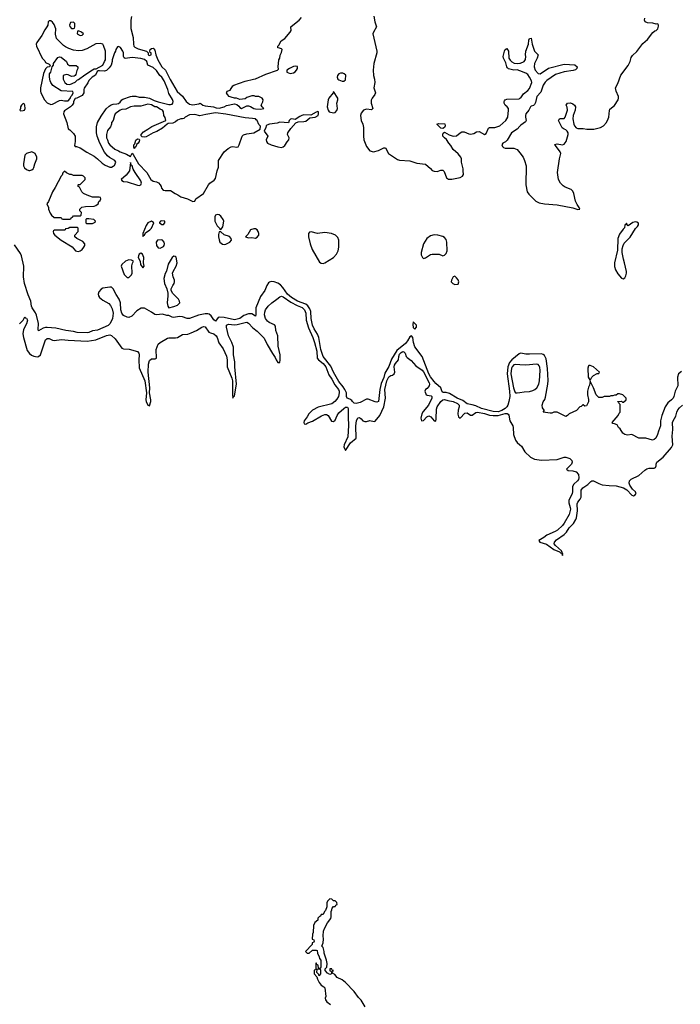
# Model space of a CAD drawing. Header units: inches. Extents: x 2473073 to 2657680, y 705365 to 849016.
# Tile 68 of 151: x 2514231 to 2521850, y 785400 to 796754. Entities that reach past the tile are written whole.
import ezdxf

# ---------------------------------------------------------------- set-up
doc = ezdxf.new("R2010")
doc.units = ezdxf.units.IN
doc.header["$MEASUREMENT"] = 0
for name, color, linetype in [('C5718', 7, 'Continuous'), ('C5719', 7, 'Continuous'), ('C5729', 7, 'Continuous')]:
    doc.layers.add(name, color=color, linetype=linetype)

msp = doc.modelspace()

# ---------------------------------------------------------------- linework, layer by layer
at = {"layer": 'C5718', "color": 5, "elevation": 60}
msp.add_lwpolyline([(2518214, 785370), (2518168, 785448), (2518139, 785479), (2518090, 785546), (2517990, 785651), (2517950, 785682), (2517894, 785710), (2517864, 785744), (2517838, 785758), (2517834, 785770), (2517838, 785782), (2517852, 785790), (2517834, 785794), (2517832, 785810), (2517808, 785810), (2517808, 785788), (2517822, 785782), (2517826, 785770), (2517826, 785750), (2517810, 785745), (2517780, 785760), (2517754, 785790), (2517754, 785810), (2517772, 785830), (2517776, 785870), (2517771, 785910), (2517742, 785990), (2517742, 786010), (2517730, 786054), (2517714, 786070), (2517731, 786109), (2517734, 786150), (2517731, 786189), (2517736, 786244), (2517746, 786274), (2517781, 786339), (2517821, 786390), (2517825, 786410), (2517822, 786470), (2517832, 786488), (2517834, 786510), (2517852, 786528), (2517870, 786529), (2517878, 786542), (2517891, 786551), (2517890, 786574), (2517870, 786594), (2517850, 786594), (2517830, 786614), (2517810, 786618), (2517782, 786590), (2517775, 786570), (2517775, 786525), (2517759, 786481), (2517748, 786470), (2517730, 786434), (2517710, 786434), (2517702, 786418), (2517690, 786414), (2517670, 786394), (2517668, 786372), (2517636, 786344), (2517618, 786310), (2517615, 786230), (2517608, 786208), (2517606, 786150), (2517622, 786142), (2517626, 786130), (2517622, 786118), (2517606, 786110), (2517606, 786090), (2517526, 786010), (2517548, 785988), (2517570, 785988), (2517610, 786026), (2517650, 786026), (2517662, 786022), (2517666, 785990), (2517687, 785947), (2517688, 785928), (2517706, 785910), (2517706, 785830), (2517702, 785818), (2517690, 785814), (2517678, 785818), (2517673, 785853), (2517658, 785858), (2517653, 785873), (2517647, 785873), (2517646, 785810), (2517642, 785798), (2517628, 785792), (2517629, 785751), (2517658, 785718), (2517664, 785690), (2517686, 785650), (2517710, 785621), (2517740, 785600), (2517749, 785589), (2517761, 785490), (2517753, 785470), (2517757, 785450), (2517773, 785430), (2517817, 785397)], dxfattribs=at)
msp.add_lwpolyline([(2517690, 785806), (2517658, 785802), (2517654, 785770), (2517673, 785753), (2517678, 785738), (2517690, 785734), (2517706, 785750), (2517706, 785790), (2517702, 785802)], close=True, dxfattribs=at)
at = {"layer": 'C5719', "color": 5, "elevation": 40}
for points in [[(2514590, 796741), (2514570, 796739), (2514558, 796730), (2514555, 796690), (2514546, 796670), (2514522, 796638), (2514488, 796570), (2514428, 796492), (2514421, 796470), (2514424, 796450), (2514490, 796311), (2514520, 796280), (2514530, 796262), (2514570, 796242), (2514582, 796230), (2514574, 796210), (2514550, 796206), (2514530, 796188), (2514506, 796134), (2514471, 795970), (2514471, 795930), (2514476, 795910), (2514519, 795830), (2514550, 795795), (2514590, 795777), (2514610, 795781), (2514690, 795823), (2514710, 795827), (2514750, 795817), (2514790, 795818), (2514815, 795845), (2514822, 795870), (2514835, 795885), (2514848, 795910), (2514846, 795926), (2514710, 795935), (2514615, 795995), (2514589, 796029), (2514581, 796050), (2514576, 796090), (2514577, 796130), (2514589, 796150), (2514606, 796210), (2514622, 796230), (2514622, 796250), (2514670, 796318), (2514690, 796325), (2514710, 796322), (2514770, 796271), (2514782, 796242), (2514804, 796224), (2514884, 796224), (2514902, 796210), (2514902, 796190), (2514891, 796169), (2514879, 796121), (2514871, 796109), (2514859, 796101), (2514830, 796099), (2514790, 796118), (2514770, 796122), (2514744, 796116), (2514734, 796110), (2514734, 796070), (2514751, 796031), (2514774, 796010), (2514810, 796008), (2514870, 796032), (2514898, 796062), (2514910, 796065), (2514981, 796119), (2515070, 796177), (2515090, 796187), (2515114, 796186), (2515192, 796228), (2515209, 796270), (2515222, 796290), (2515222, 796390), (2515198, 796458), (2515189, 796470), (2515160, 796480), (2515110, 796477), (2515004, 796416), (2514950, 796399), (2514910, 796396), (2514850, 796403), (2514800, 796420), (2514761, 796441), (2514737, 796457), (2514656, 796536), (2514646, 796586), (2514650, 796650), (2514630, 796698), (2514610, 796727)], [(2514850, 796726), (2514818, 796722), (2514805, 796690), (2514810, 796674), (2514830, 796654), (2514850, 796654), (2514862, 796658), (2514866, 796670), (2514866, 796710)], [(2514910, 796626), (2514898, 796622), (2514894, 796590), (2514930, 796572), (2514950, 796574), (2514966, 796590), (2514946, 796610)], [(2515370, 796446), (2515358, 796442), (2515342, 796410), (2515338, 796390), (2515325, 796370), (2515298, 796290), (2515298, 796270), (2515285, 796230), (2515263, 796197), (2515231, 796169), (2515210, 796159), (2515150, 796165), (2515137, 796163), (2515125, 796155), (2515104, 796116), (2515069, 796091), (2515029, 796051), (2515016, 796024), (2514975, 795965), (2514971, 795950), (2514971, 795910), (2514950, 795878), (2514890, 795848), (2514870, 795846), (2514852, 795810), (2514851, 795790), (2514838, 795770), (2514818, 795750), (2514750, 795703), (2514739, 795690), (2514737, 795670), (2514776, 795570), (2514790, 795494), (2514810, 795482), (2514850, 795442), (2514871, 795411), (2514871, 795350), (2514862, 795302), (2514872, 795292), (2514888, 795292), (2514930, 795278), (2515005, 795225), (2515090, 795181), (2515130, 795151), (2515181, 795101), (2515217, 795077), (2515270, 795055), (2515290, 795055), (2515310, 795063), (2515326, 795074), (2515342, 795110), (2515329, 795130), (2515266, 795166), (2515245, 795185), (2515208, 795228), (2515156, 795330), (2515126, 795410), (2515119, 795450), (2515117, 795517), (2515129, 795570), (2515170, 795641), (2515230, 795726), (2515262, 795758), (2515287, 795773), (2515310, 795780), (2515350, 795782), (2515370, 795787), (2515390, 795803), (2515410, 795830), (2515422, 795838), (2515508, 795870), (2515530, 795873), (2515570, 795873), (2515610, 795859), (2515670, 795860), (2515730, 795850), (2515782, 795822), (2515830, 795805), (2515950, 795776), (2515970, 795775), (2515990, 795781), (2515999, 795790), (2516001, 795810), (2515995, 795835), (2515950, 795902), (2515940, 795950), (2515897, 796050), (2515870, 796090), (2515847, 796110), (2515808, 796168), (2515770, 796203), (2515709, 796230), (2515698, 796270), (2515670, 796295), (2515630, 796307), (2515530, 796318), (2515448, 796308), (2515436, 796316), (2515429, 796329), (2515429, 796370), (2515422, 796390), (2515395, 796435)], [(2517410, 796219), (2517390, 796213), (2517342, 796190), (2517314, 796170), (2517314, 796150), (2517350, 796132), (2517390, 796143), (2517410, 796151), (2517424, 796170), (2517434, 796190), (2517435, 796215)], [(2517930, 796138), (2517911, 796130), (2517896, 796110), (2517891, 796090), (2517901, 796070), (2517910, 796061), (2517950, 796046), (2517970, 796045), (2517990, 796062), (2517994, 796114), (2517975, 796130), (2517957, 796137)], [(2517850, 795926), (2517845, 795910), (2517797, 795850), (2517787, 795830), (2517776, 795750), (2517787, 795710), (2517801, 795690), (2517850, 795678), (2517870, 795684), (2517890, 795707), (2517898, 795730), (2517889, 795790), (2517901, 795830), (2517901, 795850)], [(2514270, 795789), (2514251, 795770), (2514241, 795750), (2514242, 795730), (2514234, 795710), (2514242, 795702), (2514270, 795705), (2514288, 795712), (2514294, 795730), (2514289, 795770), (2514282, 795782)], [(2515710, 795779), (2515630, 795756), (2515550, 795756), (2515511, 795749), (2515457, 795723), (2515410, 795717), (2515392, 795710), (2515331, 795669), (2515323, 795650), (2515311, 795590), (2515292, 795570), (2515291, 795550), (2515280, 795520), (2515243, 795477), (2515231, 795430), (2515231, 795390), (2515245, 795370), (2515256, 795330), (2515270, 795311), (2515330, 795261), (2515370, 795243), (2515389, 795229), (2515465, 795205), (2515510, 795176), (2515530, 795214), (2515541, 795201), (2515602, 795090), (2515696, 794990), (2515745, 794910), (2515770, 794893), (2515810, 794883), (2515832, 794872), (2515853, 794850), (2515864, 794830), (2515868, 794810), (2515886, 794790), (2515910, 794784), (2515970, 794784), (2516024, 794750), (2516056, 794736), (2516091, 794710), (2516167, 794687), (2516230, 794656), (2516250, 794662), (2516262, 794690), (2516350, 794750), (2516407, 794850), (2516425, 794870), (2516476, 794904), (2516490, 794924), (2516510, 795010), (2516525, 795055), (2516525, 795130), (2516588, 795232), (2516635, 795270), (2516670, 795288), (2516690, 795290), (2516730, 795284), (2516750, 795288), (2516764, 795310), (2516797, 795410), (2516813, 795427), (2516850, 795437), (2516932, 795448), (2517006, 795490), (2517007, 795527), (2516990, 795546), (2516969, 795590), (2516960, 795600), (2516949, 795610), (2516916, 795616), (2516830, 795623), (2516610, 795663), (2516490, 795680), (2516379, 795661), (2516310, 795645), (2516250, 795659), (2516190, 795658), (2516138, 795630), (2516124, 795616), (2516110, 795609), (2516090, 795609), (2516050, 795596), (2516030, 795575), (2515998, 795562), (2515944, 795556), (2515931, 795549), (2515878, 795502), (2515814, 795466), (2515769, 795451), (2515690, 795402), (2515670, 795398), (2515643, 795403), (2515634, 795414), (2515633, 795430), (2515658, 795462), (2515709, 795490), (2515757, 795523), (2515918, 795590), (2515910, 795626), (2515895, 795650), (2515888, 795690), (2515878, 795710), (2515850, 795722), (2515810, 795748), (2515789, 795749), (2515753, 795773)], [(2517670, 795695), (2517650, 795689), (2517590, 795653), (2517510, 795656), (2517485, 795650), (2517461, 795639), (2517410, 795602), (2517370, 795609), (2517355, 795605), (2517338, 795590), (2517330, 795566), (2517230, 795573), (2517199, 795561), (2517111, 795549), (2517081, 795539), (2517072, 795530), (2517071, 795510), (2517052, 795470), (2517092, 795410), (2517072, 795370), (2517078, 795350), (2517090, 795332), (2517130, 795311), (2517210, 795287), (2517250, 795281), (2517270, 795286), (2517290, 795305), (2517315, 795345), (2517337, 795370), (2517339, 795390), (2517319, 795430), (2517324, 795450), (2517359, 795501), (2517417, 795563), (2517443, 795577), (2517510, 795579), (2517530, 795585), (2517579, 795621), (2517638, 795630), (2517673, 795650), (2517679, 795670), (2517678, 795690)], [(2519110, 795501), (2519090, 795505), (2519042, 795550), (2519065, 795555), (2519133, 795553), (2519137, 795530), (2519130, 795509)], [(2515550, 795269), (2515546, 795286), (2515549, 795309), (2515559, 795321), (2515570, 795365), (2515590, 795381), (2515610, 795378), (2515614, 795370), (2515610, 795349), (2515597, 795330), (2515582, 795318), (2515570, 795289), (2515558, 795282)], [(2514370, 795229), (2514310, 795212), (2514291, 795190), (2514276, 795090), (2514277, 795070), (2514286, 795046), (2514310, 795026), (2514335, 795015), (2514350, 795015), (2514370, 795023), (2514386, 795034), (2514396, 795050), (2514407, 795093), (2514429, 795150), (2514429, 795170), (2514409, 795210)], [(2515510, 795106), (2515497, 795010), (2515460, 794960), (2515401, 794910), (2515410, 794899), (2515430, 794890), (2515470, 794884), (2515590, 794845), (2515610, 794841), (2515630, 794848), (2515636, 794870), (2515630, 794896), (2515562, 794990), (2515541, 795030), (2515530, 795068), (2515518, 795078)], [(2514750, 795008), (2514730, 794988), (2514720, 794960), (2514710, 794949), (2514641, 794819), (2514609, 794770), (2514563, 794657), (2514545, 794630), (2514562, 794590), (2514565, 794570), (2514582, 794522), (2514600, 794500), (2514630, 794474), (2514710, 794474), (2514718, 794458), (2514730, 794454), (2514810, 794454), (2514822, 794458), (2514826, 794470), (2514842, 794478), (2514850, 794494), (2514930, 794494), (2514942, 794498), (2514946, 794530), (2514926, 794550), (2514926, 794570), (2514948, 794592), (2514990, 794598), (2515090, 794603), (2515108, 794610), (2515135, 794630), (2515144, 794656), (2515158, 794670), (2515166, 794690), (2515162, 794702), (2515147, 794707), (2515070, 794709), (2515010, 794729), (2514969, 794749), (2514948, 794770), (2514922, 794822), (2514906, 794830), (2514906, 794850), (2514910, 794854), (2514930, 794854), (2514986, 794910), (2514986, 794930), (2514966, 794950), (2514950, 794958), (2514850, 794958), (2514827, 794967), (2514808, 794968), (2514770, 794988)], [(2515030, 794458), (2515002, 794458), (2514994, 794450), (2514994, 794410), (2515004, 794404), (2515070, 794405), (2515102, 794418), (2515106, 794430), (2515086, 794450)], [(2515750, 794429), (2515711, 794410), (2515690, 794379), (2515650, 794288), (2515650, 794252), (2515657, 794263), (2515670, 794271), (2515684, 794296), (2515733, 794330), (2515753, 794350), (2515778, 794410), (2515763, 794423)], [(2515870, 794433), (2515854, 794430), (2515844, 794416), (2515842, 794410), (2515870, 794392), (2515890, 794394), (2515906, 794410), (2515906, 794430)], [(2516510, 794509), (2516490, 794498), (2516481, 794479), (2516483, 794430), (2516510, 794378), (2516534, 794350), (2516538, 794338), (2516550, 794334), (2516568, 794352), (2516575, 794365), (2516585, 794430), (2516577, 794450), (2516550, 794489), (2516530, 794504)], [(2514898, 794358), (2514810, 794358), (2514790, 794348), (2514758, 794342), (2514754, 794330), (2514747, 794327), (2514632, 794328), (2514622, 794318), (2514618, 794310), (2514623, 794290), (2514636, 794270), (2514711, 794210), (2514835, 794135), (2514876, 794090), (2514890, 794083), (2514910, 794082), (2514930, 794088), (2514950, 794105), (2514970, 794131), (2514981, 794150), (2514984, 794170), (2514958, 794198), (2514889, 794229), (2514866, 794250), (2514866, 794270), (2514906, 794310), (2514906, 794350)], [(2516930, 794344), (2516892, 794330), (2516864, 794276), (2516834, 794250), (2516870, 794238), (2516910, 794241), (2516950, 794236), (2516970, 794247), (2516989, 794270), (2516989, 794290), (2516981, 794310), (2516970, 794329), (2516950, 794342)], [(2515870, 794214), (2515822, 794210), (2515805, 794190), (2515811, 794150), (2515830, 794122), (2515850, 794118), (2515890, 794138), (2515899, 794150), (2515901, 794170), (2515896, 794190), (2515879, 794210)], [(2516550, 794308), (2516530, 794308), (2516524, 794276), (2516524, 794250), (2516530, 794216), (2516541, 794190), (2516570, 794164), (2516590, 794160), (2516610, 794164), (2516654, 794190), (2516675, 794210), (2516669, 794230), (2516652, 794252), (2516590, 794274)], [(2517591, 794309), (2517575, 794305), (2517562, 794290), (2517562, 794250), (2517580, 794170), (2517604, 794104), (2517690, 793958), (2517710, 793945), (2517730, 793943), (2517750, 793949), (2517850, 794010), (2517885, 794050), (2517904, 794090), (2517912, 794130), (2517910, 794210), (2517902, 794242), (2517875, 794270), (2517827, 794287), (2517750, 794299), (2517666, 794290)], [(2519010, 794274), (2518970, 794261), (2518926, 794230), (2518890, 794169), (2518862, 794070), (2518863, 794043), (2518878, 794010), (2518890, 794001), (2518910, 794007), (2518970, 794045), (2518990, 794052), (2519070, 794051), (2519110, 794032), (2519130, 794038), (2519150, 794058), (2519161, 794090), (2519159, 794190), (2519150, 794221), (2519130, 794244), (2519110, 794254), (2519054, 794270)], [(2515490, 793983), (2515451, 793970), (2515411, 793930), (2515403, 793910), (2515436, 793816), (2515470, 793782), (2515490, 793782), (2515522, 793810), (2515529, 793830), (2515526, 793914), (2515532, 793948), (2515542, 793970), (2515522, 793982)], [(2515630, 794062), (2515610, 794049), (2515601, 794030), (2515598, 794010), (2515622, 793970), (2515626, 793930), (2515650, 793892), (2515668, 793910), (2515658, 793950), (2515662, 794010), (2515648, 794050)], [(2516010, 794029), (2515990, 794013), (2515944, 793936), (2515925, 793855), (2515910, 793828), (2515895, 793770), (2515901, 793710), (2515927, 793650), (2515940, 793600), (2515941, 793570), (2515931, 793490), (2515938, 793450), (2515950, 793432), (2516010, 793446), (2516050, 793462), (2516078, 793490), (2516075, 793510), (2516062, 793530), (2515998, 793598), (2515979, 793630), (2515979, 793650), (2515997, 793690), (2516012, 793710), (2516016, 793730), (2516015, 793750), (2516000, 793790), (2515994, 793830), (2516000, 793850), (2516034, 793910), (2516047, 793950), (2516034, 794014), (2516025, 794025)], [(2519250, 793795), (2519230, 793789), (2519211, 793750), (2519209, 793730), (2519226, 793710), (2519250, 793702), (2519290, 793706), (2519296, 793730), (2519290, 793753), (2519270, 793779)], [(2518770, 793269), (2518764, 793236), (2518768, 793210), (2518770, 793203), (2518790, 793187), (2518809, 793210), (2518809, 793230)]]:
    msp.add_lwpolyline(points, close=True, dxfattribs=at)
at = {"layer": 'C5719', "color": 5}
for points, elevation in [([(2515519, 796790), (2515513, 796750), (2515513, 796653), (2515539, 796550), (2515542, 796470), (2515547, 796450), (2515558, 796438), (2515597, 796417), (2515692, 796390), (2515714, 796370), (2515714, 796350), (2515730, 796342), (2515746, 796350), (2515746, 796370), (2515736, 796376), (2515734, 796390), (2515737, 796410), (2515750, 796423), (2515770, 796427), (2515779, 796419), (2515790, 796402), (2515801, 796350), (2515824, 796290), (2515870, 796210), (2515911, 796170), (2515965, 796065), (2516046, 795926), (2516110, 795871), (2516150, 795811), (2516190, 795781), (2516230, 795771), (2516296, 795784), (2516310, 795792), (2516325, 795785), (2516342, 795770), (2516370, 795759), (2516468, 795748), (2516497, 795737), (2516530, 795734), (2516588, 795750), (2516615, 795765), (2516710, 795785), (2516737, 795777), (2516758, 795758), (2516770, 795741), (2516790, 795728), (2516850, 795759), (2516870, 795762), (2516894, 795754), (2516931, 795730), (2516950, 795725), (2517010, 795721), (2517046, 795730), (2517026, 795750), (2517018, 795770), (2517035, 795805), (2517038, 795830), (2517028, 795848), (2516990, 795868), (2516950, 795868), (2516935, 795875), (2516910, 795875), (2516850, 795855), (2516830, 795842), (2516770, 795835), (2516730, 795849), (2516709, 795849), (2516670, 795859), (2516649, 795869), (2516628, 795890), (2516618, 795910), (2516620, 795920), (2516626, 795930), (2516657, 795943), (2516689, 795990), (2516702, 795998), (2516830, 796044), (2516926, 796070), (2516950, 796071), (2517070, 796127), (2517206, 796170), (2517216, 796184), (2517214, 796210), (2517221, 796290), (2517233, 796310), (2517235, 796345), (2517250, 796374), (2517258, 796410), (2517250, 796418), (2517227, 796427), (2517209, 796429), (2517209, 796450), (2517219, 796461), (2517248, 796510), (2517290, 796538), (2517350, 796611), (2517361, 796630), (2517358, 796670), (2517363, 796677), (2517453, 796747), (2517481, 796779)], 40), ([(2518314, 796794), (2518328, 796728), (2518347, 796670), (2518310, 796610), (2518303, 796590), (2518351, 796390), (2518351, 796370), (2518314, 796250), (2518307, 796173), (2518310, 796110), (2518324, 796070), (2518328, 796030), (2518314, 795970), (2518333, 795910), (2518328, 795890), (2518296, 795850), (2518286, 795826), (2518284, 795790), (2518305, 795730), (2518290, 795715), (2518230, 795721), (2518196, 795710), (2518170, 795677), (2518163, 795650), (2518168, 795590), (2518189, 795549), (2518198, 795510), (2518196, 795410), (2518202, 795370), (2518232, 795290), (2518270, 795240), (2518310, 795232), (2518370, 795244), (2518430, 795277), (2518450, 795278), (2518486, 795210), (2518590, 795142), (2518610, 795136), (2518730, 795127), (2518810, 795098), (2518910, 795087), (2518970, 795038), (2518990, 795016), (2519010, 795007), (2519045, 795005), (2519090, 795018), (2519110, 795018), (2519125, 795005), (2519155, 794930), (2519175, 794915), (2519214, 794914), (2519310, 794935), (2519340, 794950), (2519349, 794970), (2519344, 795010), (2519346, 795034), (2519327, 795110), (2519327, 795150), (2519320, 795170), (2519290, 795206), (2519230, 795258), (2519202, 795302), (2519179, 795330), (2519154, 795374), (2519130, 795390), (2519113, 795410), (2519110, 795430), (2519114, 795446), (2519130, 795456), (2519185, 795425), (2519230, 795411), (2519270, 795415), (2519310, 795450), (2519330, 795461), (2519359, 795459), (2519410, 795437), (2519430, 795434), (2519470, 795441), (2519498, 795462), (2519530, 795463), (2519590, 795431), (2519610, 795441), (2519637, 795503), (2519648, 795512), (2519710, 795512), (2519770, 795529), (2519839, 795590), (2519860, 795630), (2519870, 795710), (2519867, 795730), (2519852, 795750), (2519830, 795770), (2519819, 795790), (2519817, 795810), (2519821, 795819), (2519830, 795830), (2519850, 795837), (2519990, 795843), (2520000, 795848)], 40), ([(2520000, 796165), (2519970, 796176), (2519930, 796173), (2519898, 796178), (2519870, 796187), (2519858, 796198), (2519849, 796210), (2519838, 796258), (2519810, 796310), (2519808, 796330), (2519822, 796390), (2519830, 796411), (2519850, 796421), (2519867, 796390), (2519873, 796310), (2519886, 796286), (2519907, 796267), (2519934, 796254), (2519970, 796248), (2520000, 796253)], 40), ([(2520000, 795525), (2519969, 795491), (2519904, 795450), (2519854, 795366), (2519833, 795347), (2519803, 795330), (2519791, 795310), (2519799, 795290), (2519810, 795281), (2519830, 795274), (2519930, 795271), (2519970, 795256), (2520000, 795217)], 40), ([(2520000, 792904), (2519990, 792899), (2519908, 792832), (2519879, 792801), (2519860, 792750), (2519852, 792670), (2519882, 792470), (2519883, 792410), (2519872, 792350), (2519860, 792310), (2519849, 792290), (2519830, 792269), (2519790, 792246), (2519750, 792233), (2519690, 792235), (2519556, 792270), (2519490, 792301), (2519450, 792314), (2519390, 792323), (2519343, 792363), (2519278, 792390), (2519190, 792442), (2519150, 792454), (2519114, 792454), (2519103, 792463), (2519087, 792507), (2519030, 792557), (2519010, 792580), (2518970, 792634), (2518950, 792671), (2518872, 792872), (2518790, 792980), (2518772, 793030), (2518764, 793090), (2518750, 793110), (2518730, 793097), (2518704, 793050), (2518679, 793021), (2518581, 792939), (2518521, 792839), (2518490, 792756), (2518443, 792677), (2518430, 792627), (2518402, 792558), (2518386, 792490), (2518370, 792353), (2518350, 792344), (2518330, 792347), (2518250, 792379), (2518230, 792377), (2518159, 792341), (2518110, 792330), (2518090, 792332), (2518070, 792350), (2518063, 792363), (2518039, 792379), (2518007, 792390), (2518000, 792410), (2518000, 792450), (2517980, 792490), (2517961, 792521), (2517910, 792583), (2517850, 792690), (2517818, 792758), (2517730, 792870), (2517703, 792950), (2517683, 793090), (2517667, 793127), (2517626, 793190), (2517608, 793230), (2517592, 793308), (2517590, 793390), (2517579, 793419), (2517554, 793454), (2517532, 793472), (2517436, 793510), (2517365, 793550), (2517318, 793590), (2517267, 793667), (2517238, 793698), (2517210, 793716), (2517168, 793732), (2517130, 793734), (2517111, 793729), (2517100, 793720), (2517081, 793690), (2517060, 793630), (2517010, 793562), (2516955, 793430), (2516953, 793393), (2516956, 793350), (2516950, 793337), (2516910, 793363), (2516870, 793364), (2516818, 793342), (2516770, 793307), (2516710, 793292), (2516590, 793319), (2516536, 793324), (2516522, 793318), (2516490, 793279), (2516470, 793294), (2516440, 793340), (2516417, 793357), (2516401, 793361), (2516370, 793362), (2516294, 793346), (2516190, 793309), (2516162, 793310), (2516110, 793329), (2516070, 793333), (2516010, 793321), (2515990, 793324), (2515950, 793342), (2515930, 793342), (2515877, 793357), (2515810, 793350), (2515790, 793356), (2515750, 793383), (2515670, 793427), (2515631, 793429), (2515582, 793398), (2515526, 793334), (2515490, 793321), (2515470, 793324), (2515430, 793344), (2515410, 793369), (2515396, 793410), (2515393, 793490), (2515377, 793530), (2515344, 793584), (2515310, 793652), (2515290, 793668), (2515270, 793670), (2515190, 793657), (2515170, 793648), (2515143, 793617), (2515136, 793590), (2515139, 793570), (2515150, 793550), (2515190, 793521), (2515260, 793480), (2515279, 793459), (2515298, 793418), (2515308, 793370), (2515302, 793310), (2515274, 793250), (2515250, 793227), (2515130, 793175), (2515070, 793166), (2515030, 793146), (2515010, 793143), (2514893, 793147), (2514850, 793160), (2514762, 793170), (2514650, 793196), (2514550, 793206), (2514530, 793206), (2514503, 793197), (2514450, 793166), (2514443, 793183), (2514448, 793250), (2514426, 793346), (2514413, 793373), (2514374, 793430), (2514368, 793450), (2514361, 793510), (2514330, 793581), (2514288, 793710), (2514277, 793790), (2514281, 793910), (2514252, 794030), (2514239, 794059), (2514170, 794157)], 40), ([(2514230, 793248), (2514271, 793290), (2514290, 793326), (2514296, 793316), (2514310, 793314), (2514321, 793290), (2514310, 793246), (2514277, 793183), (2514267, 793133), (2514274, 793090), (2514319, 792939), (2514344, 792904), (2514367, 792887), (2514394, 792874), (2514434, 792866), (2514450, 792870), (2514471, 792889), (2514525, 793050), (2514530, 793061), (2514550, 793079), (2514570, 793076), (2514610, 793058), (2514630, 793054), (2514712, 793068), (2514790, 793059), (2515010, 793048), (2515110, 793063), (2515231, 793111), (2515270, 793119), (2515291, 793111), (2515333, 793073), (2515410, 792965), (2515430, 792958), (2515493, 792953), (2515590, 792927), (2515606, 792910), (2515610, 792890), (2515607, 792830), (2515610, 792738), (2515675, 792590), (2515692, 792450), (2515685, 792370), (2515689, 792350), (2515710, 792310), (2515730, 792300), (2515743, 792350), (2515744, 792370), (2515730, 792450), (2515734, 792510), (2515714, 792690), (2515718, 792782), (2515730, 792824), (2515750, 792845), (2515795, 792845), (2515811, 792849), (2515804, 792950), (2515828, 793012), (2515850, 793030), (2515937, 793083), (2515953, 793087), (2516030, 793084), (2516050, 793088), (2516110, 793123), (2516170, 793129), (2516210, 793142), (2516271, 793170), (2516330, 793209), (2516350, 793216), (2516370, 793211), (2516412, 793152), (2516430, 793142), (2516470, 793133), (2516499, 793110), (2516510, 793090), (2516529, 793029), (2516578, 792958), (2516615, 792875), (2516626, 792830), (2516625, 792750), (2516679, 792619), (2516686, 792590), (2516685, 792430), (2516690, 792389), (2516695, 792405), (2516710, 792418), (2516731, 792550), (2516713, 792750), (2516713, 792810), (2516697, 792890), (2516696, 792976), (2516678, 793030), (2516641, 793110), (2516618, 793210), (2516618, 793230), (2516630, 793240), (2516638, 793242), (2516710, 793237), (2516740, 793240), (2516830, 793263), (2516850, 793265), (2516870, 793255), (2516921, 793201), (2516970, 793164), (2517050, 793081), (2517087, 793007), (2517145, 792905), (2517178, 792858), (2517190, 792831), (2517210, 792801), (2517230, 792801), (2517237, 792830), (2517235, 792890), (2517212, 792990), (2517207, 793110), (2517184, 793170), (2517181, 793221), (2517170, 793237), (2517110, 793262), (2517090, 793277), (2517065, 793310), (2517054, 793350), (2517057, 793383), (2517066, 793410), (2517096, 793450), (2517138, 793490), (2517198, 793530), (2517230, 793558), (2517250, 793566), (2517270, 793558), (2517357, 793497), (2517430, 793459), (2517490, 793435), (2517515, 793410), (2517530, 793370), (2517537, 793290), (2517562, 793202), (2517612, 793090), (2517632, 793030), (2517657, 792930), (2517662, 792850), (2517677, 792830), (2517730, 792790), (2517761, 792750), (2517798, 792658), (2517830, 792609), (2517864, 792544), (2517907, 792490), (2517915, 792470), (2517917, 792450), (2517907, 792410), (2517890, 792378), (2517867, 792350), (2517830, 792325), (2517675, 792285), (2517608, 792250), (2517564, 792210), (2517546, 792174), (2517512, 792130), (2517507, 792110), (2517512, 792092), (2517530, 792091), (2517555, 792105), (2517610, 792125), (2517713, 792187), (2517750, 792201), (2517770, 792201), (2517790, 792190), (2517826, 792126), (2517850, 792120), (2517870, 792137), (2517891, 792190), (2517910, 792220), (2517970, 792272), (2517990, 792284), (2518010, 792284), (2518018, 792270), (2518021, 792250), (2518018, 792170), (2518024, 792076), (2518016, 791944), (2517974, 791850), (2517970, 791830), (2517976, 791810), (2517990, 791787), (2518046, 791874), (2518112, 791930), (2518107, 792070), (2518115, 792130), (2518130, 792163), (2518150, 792168), (2518170, 792153), (2518190, 792129), (2518210, 792119), (2518230, 792121), (2518270, 792134), (2518318, 792122), (2518330, 792124), (2518386, 792190), (2518432, 792290), (2518449, 792390), (2518443, 792490), (2518467, 792590), (2518490, 792635), (2518510, 792651), (2518530, 792655), (2518550, 792670), (2518556, 792690), (2518551, 792750), (2518554, 792770), (2518564, 792790), (2518601, 792830), (2518603, 792870), (2518610, 792896), (2518630, 792918), (2518650, 792926), (2518663, 792923), (2518677, 792910), (2518690, 792870), (2518700, 792860), (2518745, 792825), (2518801, 792761), (2518874, 792714), (2518890, 792693), (2518953, 792567), (2518957, 792550), (2518953, 792530), (2518930, 792503), (2518912, 792490), (2518905, 792470), (2518920, 792430), (2518930, 792423), (2518976, 792416), (2518983, 792410), (2518983, 792390), (2518945, 792310), (2518885, 792235), (2518869, 792210), (2518858, 792158), (2518867, 792127), (2518890, 792134), (2518925, 792175), (2518950, 792186), (2518974, 792174), (2519010, 792129), (2519030, 792125), (2519036, 792150), (2519037, 792263), (2519045, 792290), (2519087, 792353), (2519110, 792371), (2519130, 792376), (2519170, 792362), (2519230, 792353), (2519279, 792330), (2519290, 792320), (2519298, 792310), (2519299, 792290), (2519287, 792250), (2519286, 792206), (2519293, 792173), (2519310, 792160), (2519365, 792215), (2519390, 792221), (2519430, 792195), (2519450, 792192), (2519490, 792223), (2519510, 792228), (2519590, 792213), (2519650, 792194), (2519690, 792188), (2519750, 792188), (2519830, 792211), (2519852, 792212), (2519866, 792206), (2519873, 792193), (2519885, 792130), (2519920, 792070), (2519924, 792050), (2519928, 791970), (2519950, 791905), (2519970, 791879), (2520000, 791852)], 60), ([(2520000, 792775), (2519950, 792779), (2519930, 792774), (2519910, 792751), (2519904, 792736), (2519895, 792670), (2519925, 792510), (2519943, 792463), (2519950, 792453), (2519970, 792450), (2520000, 792455)], 60)]:
    msp.add_lwpolyline(points, dxfattribs=dict(at, elevation=elevation))
at = {"layer": 'C5729', "color": 5}
for points, elevation in [([(2520000, 795217), (2520036, 795170), (2520055, 795130), (2520072, 795070), (2520069, 794850), (2520084, 794770), (2520102, 794742), (2520183, 794663), (2520222, 794642), (2520283, 794630), (2520430, 794620), (2520610, 794586), (2520670, 794566), (2520692, 794568), (2520685, 794590), (2520661, 794621), (2520641, 794661), (2520621, 794750), (2520610, 794777), (2520590, 794797), (2520523, 794823), (2520499, 794839), (2520468, 794870), (2520445, 794910), (2520433, 794990), (2520457, 795150), (2520471, 795211), (2520466, 795230), (2520410, 795302), (2520398, 795310), (2520404, 795316), (2520430, 795324), (2520490, 795310), (2520510, 795318), (2520532, 795350), (2520556, 795430), (2520555, 795450), (2520544, 795470), (2520530, 795483), (2520510, 795490), (2520487, 795507), (2520447, 795590), (2520452, 795608), (2520466, 795614), (2520510, 795616), (2520524, 795630), (2520548, 795710), (2520545, 795745), (2520535, 795770), (2520550, 795792), (2520585, 795795), (2520610, 795784), (2520630, 795767), (2520640, 795750), (2520637, 795710), (2520614, 795650), (2520611, 795610), (2520623, 795550), (2520631, 795530), (2520650, 795507), (2520670, 795501), (2520730, 795501), (2520772, 795490), (2520852, 795492), (2520930, 795509), (2520964, 795530), (2521000, 795570), (2521019, 795610), (2521026, 795630), (2521033, 795707), (2521039, 795721), (2521090, 795764), (2521132, 795830), (2521139, 795850), (2521138, 795870), (2521111, 795930), (2521102, 795970), (2521130, 796019), (2521165, 796115), (2521250, 796225), (2521270, 796270), (2521282, 796318), (2521298, 796342), (2521350, 796388), (2521419, 796481), (2521470, 796524), (2521533, 796607), (2521555, 796625), (2521572, 796630), (2521590, 796648), (2521598, 796678), (2521598, 796690), (2521590, 796706), (2521570, 796702), (2521534, 796714), (2521470, 796716), (2521446, 796730), (2521437, 796750), (2521441, 796770)], 40), ([(2520000, 796253), (2520006, 796254), (2520049, 796270), (2520064, 796296), (2520067, 796330), (2520064, 796350), (2520070, 796390), (2520100, 796470), (2520103, 796517), (2520110, 796538), (2520130, 796542), (2520143, 796470), (2520169, 796390), (2520210, 796350), (2520198, 796310), (2520170, 796249), (2520163, 796210), (2520176, 796170), (2520210, 796135), (2520233, 796130), (2520330, 796194), (2520510, 796242), (2520634, 796234), (2520662, 796210), (2520658, 796190), (2520643, 796177), (2520613, 796167), (2520510, 796154), (2520410, 796122), (2520310, 796053), (2520290, 796034), (2520270, 795999), (2520241, 795919), (2520196, 795870), (2520180, 795800), (2520170, 795775), (2520156, 795764), (2520130, 795757), (2520121, 795750), (2520104, 795710), (2520069, 795670), (2520063, 795650), (2520063, 795630), (2520074, 795590), (2520065, 795575), (2520010, 795536), (2520000, 795525)], 40), ([(2520000, 795848), (2520010, 795853), (2520041, 795899), (2520090, 795938), (2520110, 795962), (2520136, 796030), (2520134, 796050), (2520112, 796090), (2520090, 796121), (2520070, 796139), (2520000, 796165)], 40), ([(2521862, 792698), (2521830, 792670), (2521819, 792630), (2521823, 792530), (2521789, 792470), (2521776, 792410), (2521767, 792390), (2521750, 792370), (2521706, 792334), (2521674, 792290), (2521635, 792190), (2521622, 792130), (2521620, 792070), (2521597, 792010), (2521588, 791970), (2521568, 791930), (2521550, 791912), (2521530, 791905), (2521451, 791929), (2521370, 791929), (2521290, 791969), (2521242, 791962), (2521209, 791969), (2521186, 791986), (2521155, 792035), (2521138, 792050), (2521122, 792082), (2521090, 792095), (2521070, 792098), (2521064, 792110), (2521134, 792190), (2521144, 792216), (2521155, 792230), (2521158, 792318), (2521146, 792330), (2521142, 792342), (2521130, 792346), (2521127, 792353), (2521170, 792354), (2521182, 792342), (2521196, 792344), (2521226, 792370), (2521226, 792390), (2521186, 792430), (2521150, 792438), (2521130, 792438), (2521110, 792426), (2521090, 792426), (2521070, 792418), (2521050, 792418), (2521032, 792408), (2520973, 792407), (2520950, 792398), (2520910, 792398), (2520878, 792430), (2520849, 792510), (2520810, 792586), (2520802, 792538), (2520790, 792515), (2520779, 792470), (2520779, 792430), (2520793, 792373), (2520792, 792348), (2520770, 792302), (2520750, 792299), (2520730, 792314), (2520727, 792313), (2520705, 792295), (2520690, 792288), (2520651, 792249), (2520570, 792208), (2520550, 792188), (2520530, 792178), (2520430, 792228), (2520393, 792227), (2520370, 792218), (2520350, 792218), (2520268, 792230), (2520278, 792242), (2520278, 792250), (2520260, 792280), (2520258, 792310), (2520269, 792349), (2520286, 792374), (2520297, 792403), (2520323, 792550), (2520325, 792595), (2520318, 792730), (2520303, 792843), (2520283, 792883), (2520270, 792894), (2520250, 792902), (2520110, 792896), (2520070, 792897), (2520010, 792908), (2520000, 792904)], 40), ([(2520000, 792455), (2520050, 792464), (2520110, 792467), (2520150, 792478), (2520171, 792489), (2520194, 792510), (2520217, 792550), (2520227, 792590), (2520233, 792710), (2520230, 792749), (2520223, 792763), (2520210, 792776), (2520190, 792781), (2520070, 792769), (2520000, 792775)], 60), ([(2520000, 791852), (2520017, 791837), (2520057, 791770), (2520121, 791710), (2520170, 791688), (2520250, 791675), (2520430, 791684), (2520510, 791709), (2520530, 791710), (2520575, 791695), (2520600, 791670), (2520604, 791650), (2520594, 791630), (2520536, 791570), (2520557, 791557), (2520610, 791553), (2520650, 791541), (2520675, 791510), (2520679, 791470), (2520674, 791450), (2520665, 791435), (2520623, 791397), (2520608, 791372), (2520608, 791310), (2520603, 791290), (2520564, 791210), (2520564, 791184), (2520580, 791130), (2520582, 791110), (2520570, 791050), (2520511, 790949), (2520490, 790923), (2520432, 790868), (2520407, 790853), (2520312, 790810), (2520277, 790783), (2520218, 790750), (2520229, 790730), (2520306, 790706), (2520390, 790646), (2520458, 790618), (2520470, 790605), (2520478, 790602), (2520487, 790607), (2520482, 790598), (2520490, 790575), (2520496, 790590), (2520480, 790630), (2520411, 790690), (2520397, 790710), (2520399, 790730), (2520422, 790758), (2520510, 790816), (2520536, 790844), (2520567, 790893), (2520617, 790943), (2520646, 790990), (2520654, 791010), (2520665, 791090), (2520661, 791170), (2520668, 791190), (2520695, 791225), (2520706, 791250), (2520708, 791330), (2520724, 791356), (2520785, 791395), (2520817, 791430), (2520830, 791438), (2520850, 791438), (2520910, 791406), (2520950, 791392), (2521030, 791381), (2521110, 791377), (2521195, 791355), (2521234, 791334), (2521290, 791272), (2521310, 791262), (2521330, 791276), (2521340, 791290), (2521338, 791298), (2521334, 791310), (2521299, 791339), (2521266, 791386), (2521259, 791410), (2521265, 791435), (2521284, 791456), (2521370, 791497), (2521440, 791560), (2521465, 791575), (2521490, 791583), (2521550, 791584), (2521562, 791590), (2521572, 791610), (2521571, 791630), (2521578, 791650), (2521654, 791710), (2521750, 791819), (2521763, 791850), (2521755, 791950), (2521764, 792030), (2521760, 792110), (2521767, 792130), (2521799, 792181), (2521811, 792230), (2521823, 792257), (2521841, 792279), (2521875, 792310)], 60)]:
    msp.add_lwpolyline(points, dxfattribs=dict(at, elevation=elevation))
at = {"layer": 'C5729', "color": 5, "elevation": 40}
for points in [[(2521330, 794422), (2521303, 794417), (2521250, 794378), (2521242, 794382), (2521230, 794406), (2521225, 794395), (2521210, 794386), (2521206, 794354), (2521190, 794338), (2521150, 794279), (2521129, 794230), (2521124, 794096), (2521092, 793952), (2521092, 793908), (2521101, 793870), (2521130, 793823), (2521170, 793773), (2521190, 793767), (2521210, 793779), (2521221, 793799), (2521230, 793830), (2521230, 793850), (2521207, 793950), (2521193, 793993), (2521178, 794070), (2521178, 794110), (2521190, 794150), (2521203, 794177), (2521270, 794245), (2521335, 794345), (2521358, 794370), (2521367, 794390), (2521367, 794407), (2521350, 794420)], [(2520810, 792765), (2520795, 792765), (2520790, 792764), (2520785, 792735), (2520789, 792630), (2520810, 792594), (2520828, 792630), (2520850, 792652), (2520890, 792674), (2520910, 792674), (2520918, 792690), (2520848, 792750)]]:
    msp.add_lwpolyline(points, close=True, dxfattribs=at)

doc.saveas('drawing.dxf')
